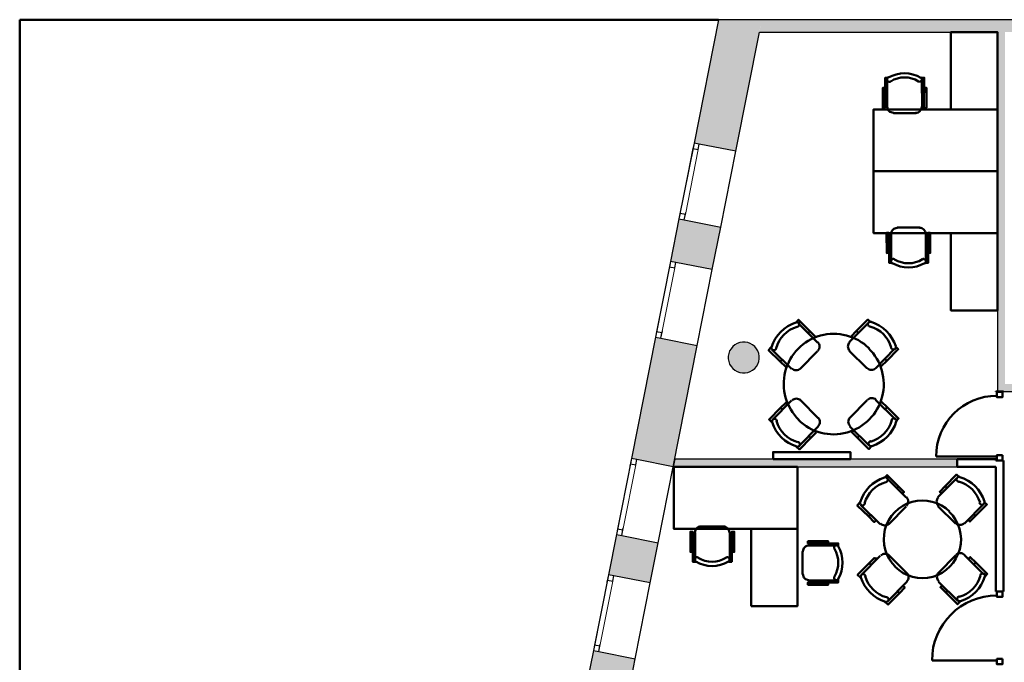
# Model space of a CAD drawing. Header units: metres. Extents: x -1 to 461, y -6 to 31.
# Tile 3 of 25: x 392 to 404, y 20 to 28. Entities that reach past the tile are written whole.
import ezdxf

# ---------------------------------------------------------------- set-up
doc = ezdxf.new("R2010")
doc.units = ezdxf.units.M
doc.linetypes.add('CONTINUA', pattern=[0])
doc.linetypes.add('PUNKT', pattern=[6.35, 0, -6.35])
for name, color, linetype, lineweight in [('3D P3 MURS', 7, 'CONTINUA', 25), ('3D P3 MURS NOUS', 7, 'CONTINUA', 25), ('3D P3 PILAR', 7, 'CONTINUA', 25), ('P3 ESCALES 2D', 7, 'CONTINUA', 25), ('P3 MOBLES', 7, 'CONTINUA', 25)]:
    doc.layers.add(name, color=color, linetype=linetype, lineweight=lineweight)

# ---------------------------------------------------------------- blocks, each defined once
blk = doc.blocks.new('_CLOSEDFILLED')
at = {"color": 0, "linetype": 'ByBlock', "lineweight": -2}
blk.add_solid([(-1, 0), (0, 0), (-1, 0)], dxfattribs=at)
blk = doc.blocks.new('OBJETO_COMPLEJO_11')
at = {"layer": 'P3 MOBLES', "color": 202, "linetype": 'CONTINUA', "lineweight": 50, "transparency": 33554687}
for p, q in [((402.01, 24.055), (401.76, 24.305)), ((401.913, 24.199), (401.892, 24.174)), ((402.671, 24.309), (402.421, 24.059)), ((402.514, 24.203), (402.539, 24.178)), ((401.981, 24.127), (401.964, 24.106)), ((401.422, 23.962), (401.676, 23.712)), ((401.786, 23.712), (402.01, 23.941)), ((402.421, 23.945), (402.649, 23.721)), ((402.764, 23.721), (403.009, 23.97)), ((401.528, 23.81), (401.553, 23.831)), ((402.908, 23.818), (402.882, 23.843)), ((402.831, 23.75), (402.814, 23.767)), ((402.019, 23.077), (401.79, 23.306)), ((402.654, 23.31), (402.429, 23.081)), ((403.018, 23.06), (402.764, 23.31)), ((401.676, 23.302), (401.43, 23.052)), ((401.532, 23.208), (401.557, 23.183)), ((401.608, 23.276), (401.625, 23.255)), ((402.912, 23.217), (402.886, 23.192)), ((401.769, 22.713), (402.019, 22.967)), ((402.429, 22.967), (402.679, 22.722)), ((401.925, 22.819), (401.9, 22.844)), ((402.459, 22.899), (402.476, 22.916)), ((402.527, 22.823), (402.548, 22.849))]:
    blk.add_line(p, q, dxfattribs=at)
for points in [[(401.731, 24.309), (401.765, 24.347), (401.913, 24.199), (401.985, 24.127), (401.959, 24.106)], [(402.7, 24.318), (402.662, 24.351), (402.514, 24.203), (402.446, 24.131), (402.472, 24.106)], [(402.704, 24.321), (402.7, 24.322), (402.695, 24.323), (402.691, 24.322), (402.687, 24.322), (402.683, 24.32), (402.679, 24.318), (402.676, 24.316), (402.673, 24.313), (402.67, 24.31), (402.667, 24.306), (402.666, 24.303), (402.664, 24.299), (402.664, 24.294), (402.663, 24.29), (402.664, 24.286), (402.665, 24.282), (402.666, 24.278), (402.668, 24.274), (402.671, 24.271), (402.674, 24.268), (402.677, 24.265), (402.681, 24.263), (402.684, 24.261), (402.689, 24.26)], [(401.75, 24.256), (401.754, 24.257), (401.758, 24.259), (401.761, 24.261), (401.764, 24.264), (401.767, 24.267), (401.77, 24.27), (401.772, 24.274), (401.773, 24.278), (401.774, 24.282), (401.774, 24.286), (401.774, 24.291), (401.773, 24.295), (401.772, 24.299), (401.77, 24.302), (401.768, 24.306), (401.765, 24.309), (401.762, 24.312), (401.758, 24.314), (401.754, 24.316), (401.75, 24.317), (401.746, 24.318), (401.742, 24.318), (401.738, 24.318), (401.734, 24.317)], [(401.413, 23.992), (401.379, 23.953), (401.528, 23.81), (401.6, 23.738), (401.625, 23.763)], [(401.416, 23.995), (401.415, 23.991), (401.415, 23.986), (401.415, 23.982), (401.416, 23.978), (401.417, 23.974), (401.419, 23.97), (401.421, 23.967), (401.424, 23.963), (401.427, 23.961), (401.431, 23.958), (401.435, 23.957), (401.439, 23.955), (401.443, 23.955), (401.447, 23.954), (401.451, 23.955), (401.456, 23.956), (401.46, 23.957), (401.463, 23.959), (401.467, 23.962), (401.47, 23.965), (401.472, 23.968), (401.475, 23.972), (401.476, 23.975), (401.477, 23.98)], [(402.014, 23.948), (402.024, 23.96), (402.031, 23.974), (402.036, 23.989), (402.037, 24.004), (402.035, 24.019), (402.031, 24.033), (402.024, 24.047), (402.014, 24.059)], [(402.428, 24.058), (402.418, 24.046), (402.411, 24.032), (402.407, 24.018), (402.405, 24.003), (402.407, 23.988), (402.411, 23.973), (402.418, 23.96), (402.429, 23.947)], [(403.018, 24), (403.056, 23.966), (402.908, 23.818), (402.836, 23.746), (402.81, 23.771)], [(402.961, 23.988), (402.962, 23.983), (402.964, 23.98), (402.966, 23.976), (402.968, 23.973), (402.972, 23.97), (402.975, 23.968), (402.979, 23.966), (402.983, 23.964), (402.987, 23.963), (402.991, 23.963), (402.995, 23.963), (403, 23.964), (403.004, 23.965), (403.007, 23.967), (403.011, 23.969), (403.014, 23.972), (403.017, 23.976), (403.019, 23.979), (403.021, 23.983), (403.022, 23.987), (403.023, 23.991), (403.023, 23.995), (403.023, 23.999), (403.022, 24.004)], [(401.679, 23.719), (401.692, 23.709), (401.705, 23.702), (401.72, 23.697), (401.735, 23.696), (401.75, 23.698), (401.764, 23.702), (401.778, 23.709), (401.79, 23.719)], [(402.653, 23.723), (402.665, 23.713), (402.679, 23.706), (402.693, 23.702), (402.708, 23.7), (402.723, 23.702), (402.738, 23.706), (402.751, 23.714), (402.764, 23.724)], [(401.793, 23.305), (401.781, 23.315), (401.767, 23.322), (401.753, 23.327), (401.738, 23.328), (401.723, 23.326), (401.709, 23.322), (401.695, 23.315), (401.683, 23.305)], [(402.767, 23.314), (402.755, 23.324), (402.741, 23.331), (402.727, 23.335), (402.712, 23.336), (402.697, 23.335), (402.682, 23.33), (402.669, 23.323), (402.656, 23.313)], [(401.422, 23.022), (401.384, 23.056), (401.532, 23.208), (401.604, 23.276), (401.629, 23.255)], [(403.026, 23.031), (403.06, 23.069), (402.912, 23.217), (402.84, 23.285), (402.814, 23.259)], [(401.486, 23.041), (401.485, 23.045), (401.483, 23.049), (401.481, 23.052), (401.478, 23.055), (401.475, 23.058), (401.471, 23.061), (401.468, 23.063), (401.464, 23.064), (401.459, 23.065), (401.455, 23.065), (401.451, 23.065), (401.447, 23.064), (401.443, 23.063), (401.439, 23.061), (401.436, 23.059), (401.432, 23.056), (401.429, 23.053), (401.427, 23.049), (401.425, 23.045), (401.424, 23.041), (401.423, 23.037), (401.423, 23.033), (401.423, 23.029), (401.424, 23.025)], [(402.019, 22.97), (402.029, 22.983), (402.036, 22.996), (402.04, 23.011), (402.041, 23.026), (402.04, 23.041), (402.035, 23.055), (402.028, 23.069), (402.018, 23.081)], [(402.432, 23.084), (402.422, 23.072), (402.415, 23.058), (402.411, 23.044), (402.409, 23.029), (402.411, 23.014), (402.415, 22.999), (402.423, 22.986), (402.433, 22.974)], [(403.031, 23.033), (403.031, 23.038), (403.032, 23.042), (403.031, 23.046), (403.031, 23.05), (403.029, 23.054), (403.027, 23.058), (403.025, 23.062), (403.022, 23.065), (403.019, 23.068), (403.015, 23.07), (403.012, 23.072), (403.008, 23.073), (403.003, 23.074), (402.999, 23.074), (402.995, 23.073), (402.991, 23.072), (402.987, 23.071), (402.983, 23.069), (402.98, 23.066), (402.977, 23.064), (402.974, 23.06), (402.972, 23.057), (402.97, 23.053), (402.969, 23.049)], [(401.739, 22.705), (401.777, 22.671), (401.925, 22.819), (401.993, 22.891), (401.968, 22.916)], [(402.709, 22.713), (402.675, 22.675), (402.527, 22.823), (402.455, 22.895), (402.48, 22.921)], [(401.743, 22.707), (401.747, 22.706), (401.751, 22.706), (401.755, 22.706), (401.759, 22.707), (401.763, 22.708), (401.767, 22.71), (401.771, 22.712), (401.774, 22.715), (401.777, 22.718), (401.779, 22.722), (401.781, 22.726), (401.782, 22.73), (401.783, 22.734), (401.783, 22.738), (401.783, 22.742), (401.782, 22.746), (401.78, 22.75), (401.778, 22.754), (401.776, 22.758), (401.773, 22.761), (401.769, 22.763), (401.766, 22.765), (401.762, 22.767), (401.758, 22.768)], [(402.697, 22.777), (402.693, 22.776), (402.689, 22.774), (402.685, 22.772), (402.682, 22.769), (402.679, 22.766), (402.677, 22.762), (402.675, 22.759), (402.673, 22.755), (402.672, 22.75), (402.672, 22.746), (402.672, 22.742), (402.673, 22.738), (402.674, 22.734), (402.676, 22.73), (402.678, 22.726), (402.681, 22.723), (402.685, 22.72), (402.688, 22.718), (402.692, 22.716), (402.696, 22.715), (402.7, 22.714), (402.704, 22.714), (402.708, 22.714), (402.713, 22.715)]]:
    blk.add_lwpolyline(points, dxfattribs=at)
for centre, radius, start, end in [((401.874, 23.859), 0.476, 107.2654, 163.5102), ((401.857, 23.876), 0.396, 105.9892, 164.7898), ((402.585, 23.88), 0.396, 15.9897, 74.7896), ((402.568, 23.863), 0.476, 17.2647, 73.5101), ((402.222, 23.518), 0.648, 45.3114, 225.822), ((402.22, 23.514), 0.648, 225.3114, 45.8221), ((401.878, 23.165), 0.476, 197.2654, 253.5103), ((401.861, 23.148), 0.396, 195.9892, 254.7895), ((402.589, 23.152), 0.396, 285.9891, 344.7893), ((402.573, 23.169), 0.476, 287.2653, 343.51)]:
    blk.add_arc(centre, radius, start, end, dxfattribs=at)
blk = doc.blocks.new('OBJETO_COMPLEJO_13')
at = {"layer": 'P3 MOBLES', "color": 202, "linetype": 'CONTINUA', "lineweight": 50, "transparency": 33554687}
for p, q in [((403.157, 22.048), (402.907, 22.298)), ((403.817, 22.302), (403.567, 22.052)), ((403.059, 22.192), (403.038, 22.167)), ((403.66, 22.196), (403.686, 22.171)), ((403.127, 22.12), (403.11, 22.099)), ((402.568, 21.955), (402.822, 21.705)), ((402.932, 21.705), (403.157, 21.934)), ((403.567, 21.938), (403.796, 21.714)), ((403.91, 21.714), (404.156, 21.964)), ((402.674, 21.803), (402.7, 21.824)), ((404.054, 21.811), (404.029, 21.837)), ((403.978, 21.743), (403.961, 21.76)), ((402.822, 21.295), (402.577, 21.045)), ((402.755, 21.269), (402.771, 21.248)), ((403.165, 21.07), (402.937, 21.299)), ((403.8, 21.303), (403.576, 21.075)), ((404.164, 21.053), (403.91, 21.303)), ((402.678, 21.202), (402.704, 21.176)), ((404.058, 21.21), (404.033, 21.185)), ((402.915, 20.706), (403.165, 20.96)), ((403.576, 20.96), (403.826, 20.715)), ((403.605, 20.893), (403.622, 20.909)), ((403.072, 20.812), (403.047, 20.838)), ((403.673, 20.816), (403.694, 20.842))]:
    blk.add_line(p, q, dxfattribs=at)
for points in [[(402.877, 22.302), (402.911, 22.34), (403.059, 22.192), (403.131, 22.12), (403.106, 22.099)], [(402.896, 22.249), (402.9, 22.25), (402.904, 22.252), (402.908, 22.254), (402.911, 22.257), (402.914, 22.26), (402.916, 22.263), (402.918, 22.267), (402.92, 22.271), (402.921, 22.275), (402.921, 22.28), (402.921, 22.284), (402.92, 22.288), (402.919, 22.292), (402.917, 22.296), (402.914, 22.299), (402.912, 22.302), (402.908, 22.305), (402.905, 22.308), (402.901, 22.309), (402.897, 22.311), (402.893, 22.311), (402.889, 22.312), (402.884, 22.311), (402.88, 22.31)], [(403.847, 22.311), (403.809, 22.345), (403.66, 22.196), (403.593, 22.124), (403.618, 22.099)], [(403.85, 22.315), (403.846, 22.316), (403.842, 22.316), (403.838, 22.316), (403.834, 22.315), (403.83, 22.313), (403.826, 22.312), (403.822, 22.309), (403.819, 22.306), (403.816, 22.303), (403.814, 22.299), (403.812, 22.296), (403.811, 22.292), (403.81, 22.288), (403.81, 22.283), (403.81, 22.279), (403.811, 22.275), (403.813, 22.271), (403.815, 22.267), (403.817, 22.264), (403.82, 22.261), (403.824, 22.258), (403.827, 22.256), (403.831, 22.254), (403.835, 22.253)], [(403.161, 21.941), (403.171, 21.954), (403.178, 21.967), (403.182, 21.982), (403.183, 21.997), (403.182, 22.012), (403.178, 22.026), (403.17, 22.04), (403.16, 22.052)], [(403.574, 22.051), (403.564, 22.039), (403.557, 22.025), (403.553, 22.011), (403.552, 21.996), (403.553, 21.981), (403.558, 21.966), (403.565, 21.953), (403.575, 21.94)], [(402.56, 21.985), (402.526, 21.947), (402.674, 21.803), (402.746, 21.731), (402.771, 21.756)], [(402.562, 21.988), (402.561, 21.984), (402.561, 21.979), (402.561, 21.975), (402.562, 21.971), (402.564, 21.967), (402.565, 21.963), (402.568, 21.96), (402.571, 21.957), (402.574, 21.954), (402.578, 21.951), (402.581, 21.95), (402.585, 21.948), (402.589, 21.948), (402.594, 21.948), (402.598, 21.948), (402.602, 21.949), (402.606, 21.95), (402.61, 21.952), (402.613, 21.955), (402.616, 21.958), (402.619, 21.961), (402.621, 21.965), (402.623, 21.969), (402.624, 21.973)], [(404.164, 21.993), (404.202, 21.959), (404.054, 21.811), (403.982, 21.739), (403.957, 21.765)], [(404.107, 21.981), (404.108, 21.977), (404.11, 21.973), (404.112, 21.969), (404.115, 21.966), (404.118, 21.963), (404.122, 21.961), (404.125, 21.959), (404.129, 21.957), (404.134, 21.956), (404.138, 21.956), (404.142, 21.956), (404.146, 21.957), (404.15, 21.958), (404.154, 21.96), (404.157, 21.963), (404.161, 21.965), (404.163, 21.969), (404.166, 21.972), (404.168, 21.976), (404.169, 21.98), (404.17, 21.984), (404.17, 21.988), (404.169, 21.993), (404.169, 21.997)], [(402.826, 21.712), (402.838, 21.702), (402.852, 21.695), (402.866, 21.691), (402.881, 21.689), (402.896, 21.691), (402.911, 21.695), (402.924, 21.702), (402.937, 21.713)], [(403.799, 21.716), (403.812, 21.706), (403.825, 21.699), (403.84, 21.695), (403.855, 21.694), (403.87, 21.695), (403.884, 21.699), (403.898, 21.707), (403.91, 21.717)], [(402.568, 21.015), (402.53, 21.049), (402.678, 21.202), (402.75, 21.269), (402.776, 21.248)], [(402.94, 21.298), (402.928, 21.308), (402.914, 21.315), (402.899, 21.32), (402.885, 21.321), (402.87, 21.319), (402.855, 21.315), (402.842, 21.308), (402.829, 21.298)], [(403.914, 21.307), (403.901, 21.317), (403.888, 21.324), (403.873, 21.328), (403.858, 21.329), (403.843, 21.328), (403.829, 21.324), (403.815, 21.316), (403.803, 21.306)], [(404.173, 21.024), (404.207, 21.062), (404.058, 21.21), (403.986, 21.278), (403.961, 21.252)], [(402.632, 21.034), (402.631, 21.038), (402.629, 21.042), (402.627, 21.045), (402.624, 21.049), (402.621, 21.051), (402.618, 21.054), (402.614, 21.056), (402.61, 21.057), (402.606, 21.058), (402.602, 21.059), (402.598, 21.058), (402.593, 21.057), (402.589, 21.056), (402.586, 21.054), (402.582, 21.052), (402.579, 21.049), (402.576, 21.046), (402.574, 21.042), (402.572, 21.038), (402.571, 21.034), (402.57, 21.03), (402.57, 21.026), (402.57, 21.022), (402.571, 21.018)], [(403.165, 20.963), (403.175, 20.976), (403.182, 20.989), (403.186, 21.004), (403.188, 21.019), (403.186, 21.034), (403.182, 21.048), (403.175, 21.062), (403.164, 21.074)], [(403.579, 21.078), (403.569, 21.065), (403.562, 21.052), (403.557, 21.037), (403.556, 21.022), (403.558, 21.007), (403.562, 20.993), (403.569, 20.979), (403.579, 20.967)], [(404.177, 21.027), (404.178, 21.031), (404.178, 21.035), (404.178, 21.039), (404.177, 21.043), (404.176, 21.047), (404.174, 21.051), (404.172, 21.055), (404.169, 21.058), (404.166, 21.061), (404.162, 21.063), (404.158, 21.065), (404.154, 21.066), (404.15, 21.067), (404.146, 21.067), (404.142, 21.067), (404.137, 21.066), (404.133, 21.064), (404.13, 21.062), (404.126, 21.06), (404.123, 21.057), (404.121, 21.053), (404.118, 21.05), (404.117, 21.046), (404.116, 21.042)], [(402.886, 20.698), (402.924, 20.664), (403.072, 20.812), (403.14, 20.884), (403.114, 20.909)], [(403.855, 20.706), (403.821, 20.668), (403.673, 20.816), (403.601, 20.888), (403.627, 20.914)], [(402.889, 20.7), (402.893, 20.699), (402.898, 20.699), (402.902, 20.699), (402.906, 20.7), (402.91, 20.701), (402.914, 20.703), (402.917, 20.705), (402.92, 20.708), (402.923, 20.711), (402.925, 20.715), (402.927, 20.719), (402.929, 20.723), (402.929, 20.727), (402.929, 20.731), (402.929, 20.735), (402.928, 20.74), (402.927, 20.744), (402.925, 20.747), (402.922, 20.751), (402.919, 20.754), (402.916, 20.756), (402.912, 20.759), (402.908, 20.76), (402.904, 20.761)], [(403.843, 20.77), (403.839, 20.769), (403.835, 20.767), (403.832, 20.765), (403.828, 20.762), (403.826, 20.759), (403.823, 20.755), (403.821, 20.752), (403.82, 20.748), (403.819, 20.743), (403.818, 20.739), (403.819, 20.735), (403.82, 20.731), (403.821, 20.727), (403.823, 20.723), (403.825, 20.72), (403.828, 20.716), (403.831, 20.714), (403.835, 20.711), (403.839, 20.709), (403.843, 20.708), (403.847, 20.707), (403.851, 20.707), (403.855, 20.708), (403.859, 20.708)]]:
    blk.add_lwpolyline(points, dxfattribs=at)
for centre, radius, start, end in [((403.02, 21.852), 0.476, 107.2654, 163.5102), ((403.715, 21.857), 0.476, 17.2647, 73.5101), ((403.003, 21.869), 0.396, 105.9892, 164.7898), ((403.732, 21.874), 0.396, 15.9897, 74.7896), ((403.368, 21.511), 0.5, 45.3114, 225.822), ((403.367, 21.507), 0.5, 225.3114, 45.8221), ((403.025, 21.158), 0.476, 197.2654, 253.5103), ((403.008, 21.141), 0.396, 195.9892, 254.7895), ((403.736, 21.145), 0.396, 285.9891, 344.7893), ((403.719, 21.162), 0.476, 287.2653, 343.51)]:
    blk.add_arc(centre, radius, start, end, dxfattribs=at)

msp = doc.modelspace()

# ---------------------------------------------------------------- hatches: boundary and pattern name
at = {"layer": '3D P3 MURS', "linetype": 'CONTINUA', "lineweight": 18, "true_color": 0xa0a0a0, "transparency": 33554687}
for points in [[(400.414, 26.633), (400.953, 26.526), (401.29, 28.228), (400.73, 28.228)], [(426.846, 28.228), (401.29, 28.228), (401.259, 28.068), (426.813, 28.068)], [(404.437, 23.519), (404.437, 28.068), (404.337, 28.068), (404.337, 23.422), (404.341, 23.422), (404.341, 23.519)], [(400.11, 25.103), (400.65, 24.996), (400.759, 25.545), (400.219, 25.652)], [(399.605, 22.552), (400.145, 22.445), (400.456, 24.015), (399.916, 24.122)], [(404.341, 23.419), (406.177, 23.419), (406.177, 23.519), (404.341, 23.519)], [(399.847, 20.944), (399.95, 21.465), (399.411, 21.571), (399.308, 21.051)], [(399.006, 19.53), (399.546, 19.423), (399.653, 19.963), (399.113, 20.07)]]:
    msp.add_hatch(color=253, dxfattribs=at).paths.add_polyline_path(points)
at = {"layer": '3D P3 MURS NOUS', "linetype": 'CONTINUA', "lineweight": 18, "true_color": 0x006e00, "transparency": 33554687}
msp.add_hatch(color=96, dxfattribs=at).paths.add_polyline_path([(400.145, 22.445), (403.817, 22.445), (403.817, 22.545), (400.165, 22.545)])
at = {"layer": '3D P3 PILAR', "linetype": 'CONTINUA', "lineweight": 18, "transparency": 33554687}
msp.add_hatch(color=9, dxfattribs=at).paths.add_polyline_path([(401.074, 24.059), (401.04, 24.059), (401.005, 24.053), (400.972, 24.041), (400.942, 24.024), (400.915, 24.001), (400.893, 23.974), (400.875, 23.944), (400.863, 23.911), (400.857, 23.877), (400.857, 23.842), (400.863, 23.808), (400.875, 23.775), (400.893, 23.744), (400.915, 23.718), (400.942, 23.695), (400.972, 23.678), (401.005, 23.666), (401.04, 23.66), (401.074, 23.66), (401.109, 23.666), (401.142, 23.678), (401.172, 23.695), (401.199, 23.718), (401.221, 23.744), (401.239, 23.775), (401.251, 23.808), (401.257, 23.842), (401.257, 23.877), (401.251, 23.911), (401.239, 23.944), (401.221, 23.974), (401.199, 24.001), (401.172, 24.024), (401.142, 24.041), (401.109, 24.053)])

# ---------------------------------------------------------------- linework, layer by layer
at = {"layer": '3D P3 MURS', "color": 7, "linetype": 'CONTINUA', "lineweight": 25, "transparency": 33554687}
for p, q in [((400.73, 28.228), (400.414, 26.633)), ((401.29, 28.228), (400.73, 28.228)), ((426.846, 28.228), (401.29, 28.228)), ((400.953, 26.526), (401.259, 28.068)), ((401.259, 28.068), (404.337, 28.068)), ((404.337, 28.068), (404.337, 23.422)), ((400.414, 26.633), (400.219, 25.652)), ((400.482, 26.619), (400.414, 26.633)), ((400.953, 26.526), (400.482, 26.619)), ((400.759, 25.545), (400.953, 26.526)), ((400.219, 25.652), (400.11, 25.103)), ((400.219, 25.652), (400.288, 25.638)), ((400.288, 25.638), (400.759, 25.545)), ((400.65, 24.996), (400.759, 25.545)), ((400.11, 25.103), (399.916, 24.122)), ((400.179, 25.089), (400.11, 25.103)), ((400.65, 24.996), (400.179, 25.089)), ((400.456, 24.015), (400.65, 24.996)), ((399.916, 24.122), (399.605, 22.552)), ((399.916, 24.122), (399.985, 24.108)), ((399.985, 24.108), (400.456, 24.015)), ((400.145, 22.445), (400.456, 24.015)), ((404.337, 23.422), (404.341, 23.422)), ((404.341, 23.422), (404.341, 23.419)), ((404.341, 23.419), (406.177, 23.419)), ((399.605, 22.552), (399.411, 21.571)), ((399.674, 22.539), (399.605, 22.552)), ((400.145, 22.445), (399.674, 22.539)), ((399.95, 21.465), (400.145, 22.445)), ((399.411, 21.571), (399.308, 21.051)), ((399.411, 21.571), (399.48, 21.558)), ((399.48, 21.558), (399.95, 21.465)), ((399.847, 20.944), (399.95, 21.465)), ((399.308, 21.051), (399.113, 20.07)), ((399.376, 21.037), (399.308, 21.051)), ((399.847, 20.944), (399.376, 21.037)), ((399.653, 19.963), (399.847, 20.944)), ((399.113, 20.07), (399.006, 19.53)), ((399.113, 20.07), (399.182, 20.056)), ((399.182, 20.056), (399.653, 19.963)), ((399.546, 19.423), (399.653, 19.963))]:
    msp.add_line(p, q, dxfattribs=at)
at = {"layer": '3D P3 MURS', "color": 7, "linetype": 'PUNKT', "lineweight": 25, "transparency": 33554687}
for p, q in [((400.414, 26.633), (400.219, 25.652)), ((400.288, 25.638), (400.482, 26.619)), ((400.482, 26.619), (400.414, 26.633)), ((400.219, 25.652), (400.288, 25.638)), ((400.11, 25.103), (399.916, 24.122)), ((399.985, 24.108), (400.179, 25.089)), ((400.179, 25.089), (400.11, 25.103)), ((399.916, 24.122), (399.985, 24.108)), ((399.605, 22.552), (399.411, 21.571)), ((399.674, 22.539), (399.605, 22.552)), ((399.48, 21.558), (399.674, 22.539)), ((399.411, 21.571), (399.48, 21.558)), ((399.308, 21.051), (399.113, 20.07)), ((399.182, 20.056), (399.376, 21.037)), ((399.376, 21.037), (399.308, 21.051)), ((399.113, 20.07), (399.182, 20.056))]:
    msp.add_line(p, q, dxfattribs=at)
at = {"layer": '3D P3 MURS', "color": 7, "linetype": 'CONTINUA', "lineweight": 25, "transparency": 33554687}
for points in [[(400.414, 26.633), (400.4, 26.564), (400.469, 26.551), (400.482, 26.619), (400.414, 26.633)], [(400.233, 25.721), (400.219, 25.652), (400.288, 25.638), (400.302, 25.707), (400.233, 25.721)], [(400.11, 25.103), (400.097, 25.034), (400.166, 25.02), (400.179, 25.089), (400.11, 25.103)], [(399.93, 24.19), (399.916, 24.122), (399.985, 24.108), (399.998, 24.177), (399.93, 24.19)], [(399.605, 22.552), (399.592, 22.484), (399.66, 22.47), (399.674, 22.539), (399.605, 22.552)], [(399.424, 21.64), (399.411, 21.571), (399.48, 21.558), (399.493, 21.626), (399.424, 21.64)], [(399.308, 21.051), (399.294, 20.982), (399.363, 20.968), (399.376, 21.037), (399.308, 21.051)], [(399.127, 20.138), (399.113, 20.07), (399.182, 20.056), (399.196, 20.125), (399.127, 20.138)]]:
    msp.add_lwpolyline(points, close=True, dxfattribs=at)
at = {"layer": '3D P3 MURS', "color": 40, "linetype": 'CONTINUA', "lineweight": 18, "transparency": 33554687}
for points in [[(400.4, 26.564), (400.233, 25.721), (400.302, 25.707), (400.469, 26.551), (400.4, 26.564)], [(400.097, 25.034), (399.93, 24.19), (399.998, 24.177), (400.166, 25.02), (400.097, 25.034)], [(399.592, 22.484), (399.424, 21.64), (399.493, 21.626), (399.66, 22.47), (399.592, 22.484)], [(399.294, 20.982), (399.127, 20.138), (399.196, 20.125), (399.363, 20.968), (399.294, 20.982)]]:
    msp.add_lwpolyline(points, close=True, dxfattribs=at)
at = {"layer": '3D P3 MURS NOUS', "color": 4, "linetype": 'CONTINUA', "lineweight": 50, "transparency": 33554687}
for p, q in [((404.317, 23.422), (404.317, 23.416)), ((404.417, 23.422), (404.317, 23.422)), ((404.417, 23.416), (404.317, 23.416)), ((404.417, 23.416), (404.417, 23.422)), ((404.332, 22.578), (403.544, 22.578)), ((404.317, 22.545), (403.817, 22.545)), ((403.817, 22.545), (403.817, 22.445)), ((404.317, 22.528), (404.317, 22.545)), ((403.817, 22.445), (404.317, 22.445)), ((404.317, 22.528), (404.417, 22.528)), ((404.317, 22.445), (404.317, 20.833)), ((404.417, 20.833), (404.417, 22.528)), ((404.417, 20.833), (404.317, 20.833)), ((404.332, 19.943), (403.492, 19.943))]:
    msp.add_line(p, q, dxfattribs=at)
at = {"layer": '3D P3 MURS NOUS', "color": 7, "linetype": 'CONTINUA', "lineweight": 25, "transparency": 33554687}
for p, q in [((400.165, 22.545), (400.145, 22.445)), ((403.817, 22.545), (400.165, 22.545)), ((403.817, 22.445), (403.817, 22.545)), ((400.145, 22.445), (403.817, 22.445))]:
    msp.add_line(p, q, dxfattribs=at)
at = {"layer": '3D P3 MURS NOUS', "color": 4, "linetype": 'CONTINUA', "lineweight": 50, "transparency": 33554687}
for points in [[(404.402, 23.416), (404.402, 23.346), (404.332, 23.346), (404.332, 23.416), (404.402, 23.416)], [(404.402, 22.598), (404.402, 22.528), (404.332, 22.528), (404.332, 22.598), (404.402, 22.598)], [(404.402, 20.833), (404.402, 20.763), (404.332, 20.763), (404.332, 20.833), (404.402, 20.833)], [(404.402, 19.963), (404.402, 19.893), (404.332, 19.893), (404.332, 19.963), (404.402, 19.963)]]:
    msp.add_lwpolyline(points, close=True, dxfattribs=at)
for centre, radius in [((404.332, 22.578), 0.788), ((404.332, 19.943), 0.84)]:
    msp.add_arc(centre, radius, 90, 180, dxfattribs=at)
at = {"layer": '3D P3 PILAR', "color": 7, "linetype": 'CONTINUA', "lineweight": 25, "transparency": 33554687}
for p, q in [((400.875, 23.944), (400.863, 23.911)), ((400.893, 23.974), (400.875, 23.944)), ((400.915, 24.001), (400.893, 23.974)), ((400.942, 24.024), (400.915, 24.001)), ((400.972, 24.041), (400.942, 24.024)), ((401.005, 24.053), (400.972, 24.041)), ((401.04, 24.059), (401.005, 24.053)), ((401.074, 24.059), (401.04, 24.059)), ((401.109, 24.053), (401.074, 24.059)), ((401.142, 24.041), (401.109, 24.053)), ((401.172, 24.024), (401.142, 24.041)), ((401.199, 24.001), (401.172, 24.024)), ((401.221, 23.974), (401.199, 24.001)), ((401.239, 23.944), (401.221, 23.974)), ((401.251, 23.911), (401.239, 23.944)), ((400.863, 23.911), (400.857, 23.877)), ((400.857, 23.877), (400.857, 23.842)), ((400.857, 23.842), (400.863, 23.808)), ((401.257, 23.877), (401.251, 23.911)), ((401.251, 23.808), (401.257, 23.842)), ((401.257, 23.842), (401.257, 23.877)), ((400.863, 23.808), (400.875, 23.775)), ((400.875, 23.775), (400.893, 23.744)), ((400.893, 23.744), (400.915, 23.718)), ((400.915, 23.718), (400.942, 23.695)), ((400.942, 23.695), (400.972, 23.678)), ((401.142, 23.678), (401.172, 23.695)), ((401.172, 23.695), (401.199, 23.718)), ((401.199, 23.718), (401.221, 23.744)), ((401.221, 23.744), (401.239, 23.775)), ((401.239, 23.775), (401.251, 23.808)), ((400.972, 23.678), (401.005, 23.666)), ((401.005, 23.666), (401.04, 23.66)), ((401.04, 23.66), (401.074, 23.66)), ((401.074, 23.66), (401.109, 23.666)), ((401.109, 23.666), (401.142, 23.678))]:
    msp.add_line(p, q, dxfattribs=at)
at = {"layer": 'P3 ESCALES 2D', "color": 202, "lineweight": 50, "transparency": 33554687}
for p, q in [((391.693, 28.228), (391.693, 12.929)), ((400.73, 28.228), (391.693, 28.228))]:
    msp.add_line(p, q, dxfattribs=at)
at = {"layer": 'P3 MOBLES', "color": 202, "linetype": 'CONTINUA', "lineweight": 50, "transparency": 33554687}
for p, q in [((402.913, 27.102), (402.914, 27.454)), ((403.361, 27.453), (403.365, 27.099)), ((402.887, 27.218), (402.913, 27.218)), ((403.391, 27.219), (403.361, 27.221)), ((403.285, 27.019), (402.992, 27.018)), ((403.335, 25.541), (403.042, 25.542)), ((402.937, 25.341), (402.963, 25.342)), ((402.963, 25.458), (402.964, 25.105)), ((403.441, 25.341), (403.411, 25.34)), ((403.412, 25.107), (403.414, 25.461)), ((400.796, 21.675), (400.508, 21.675)), ((400.427, 21.595), (400.427, 21.243)), ((400.876, 21.243), (400.876, 21.595)), ((400.398, 21.476), (400.427, 21.476)), ((400.901, 21.476), (400.876, 21.476)), ((402.255, 21.429), (401.899, 21.429)), ((402.018, 21.455), (402.018, 21.429)), ((401.819, 21.349), (401.819, 21.057)), ((401.899, 20.976), (402.255, 20.976)), ((402.018, 20.951), (402.018, 20.976))]:
    msp.add_line(p, q, dxfattribs=at)
for points in [[(403.737, 27.068), (404.337, 27.068), (404.337, 28.068), (403.737, 28.068), (403.737, 27.068)], [(404.337, 26.268), (402.737, 26.268), (402.737, 27.068), (404.337, 27.068), (404.337, 26.268)], [(404.337, 26.268), (402.737, 26.268), (402.737, 25.468), (404.337, 25.468), (404.337, 26.268)], [(403.737, 25.468), (404.337, 25.468), (404.337, 24.468), (403.737, 24.468), (403.737, 25.468)], [(401.436, 22.545), (402.436, 22.545), (402.436, 22.636), (401.436, 22.636), (401.436, 22.545)], [(401.752, 21.645), (400.152, 21.645), (400.152, 22.445), (401.752, 22.445), (401.752, 21.645)], [(401.151, 20.646), (401.752, 20.646), (401.752, 21.645), (401.151, 21.645), (401.151, 20.646)]]:
    msp.add_lwpolyline(points, close=True, dxfattribs=at)
for points in [[(402.885, 27.348), (402.856, 27.349), (402.854, 27.087), (402.885, 27.09), (402.888, 27.477), (402.927, 27.478)], [(402.959, 27.43), (402.953, 27.427), (402.947, 27.425), (402.941, 27.425), (402.935, 27.426), (402.929, 27.427), (402.924, 27.43), (402.919, 27.434), (402.915, 27.439), (402.912, 27.445), (402.911, 27.451), (402.91, 27.457), (402.911, 27.463), (402.912, 27.469), (402.915, 27.474), (402.919, 27.479), (402.924, 27.483)], [(403.347, 27.484), (403.352, 27.48), (403.356, 27.475), (403.359, 27.47), (403.361, 27.464), (403.361, 27.458), (403.361, 27.452), (403.359, 27.446), (403.356, 27.44), (403.352, 27.435), (403.347, 27.431), (403.342, 27.429), (403.336, 27.427), (403.33, 27.426), (403.324, 27.427), (403.318, 27.428), (403.312, 27.431)], [(403.389, 27.349), (403.419, 27.348), (403.419, 27.089), (403.388, 27.086), (403.392, 27.478), (403.349, 27.477)], [(402.992, 27.025), (402.976, 27.026), (402.962, 27.031), (402.948, 27.038), (402.937, 27.047), (402.927, 27.059), (402.92, 27.072), (402.915, 27.087), (402.914, 27.103)], [(403.359, 27.101), (403.357, 27.085), (403.353, 27.07), (403.345, 27.057), (403.336, 27.046), (403.324, 27.036), (403.311, 27.029), (403.296, 27.024), (403.28, 27.023)], [(402.936, 25.212), (402.906, 25.211), (402.904, 25.473), (402.935, 25.47), (402.938, 25.083), (402.977, 25.082)], [(403.042, 25.535), (403.026, 25.534), (403.011, 25.529), (402.998, 25.522), (402.987, 25.512), (402.977, 25.501), (402.97, 25.487), (402.965, 25.473), (402.964, 25.457)], [(403.409, 25.459), (403.407, 25.475), (403.402, 25.49), (403.395, 25.503), (403.386, 25.515), (403.374, 25.524), (403.361, 25.531), (403.346, 25.536), (403.33, 25.538)], [(403.44, 25.211), (403.47, 25.213), (403.469, 25.471), (403.438, 25.474), (403.442, 25.083), (403.399, 25.083)], [(403.009, 25.13), (403.003, 25.133), (402.997, 25.134), (402.991, 25.135), (402.985, 25.134), (402.98, 25.132), (402.974, 25.129), (402.969, 25.125), (402.965, 25.12), (402.963, 25.115), (402.961, 25.109), (402.96, 25.103), (402.961, 25.097), (402.963, 25.091), (402.966, 25.086), (402.969, 25.081), (402.974, 25.077)], [(403.398, 25.076), (403.402, 25.08), (403.406, 25.085), (403.409, 25.09), (403.411, 25.096), (403.412, 25.102), (403.411, 25.108), (403.409, 25.114), (403.406, 25.12), (403.402, 25.125), (403.398, 25.129), (403.392, 25.132), (403.386, 25.134), (403.38, 25.134), (403.374, 25.134), (403.368, 25.132), (403.363, 25.129)], [(400.426, 21.597), (400.428, 21.613), (400.432, 21.628), (400.439, 21.641), (400.449, 21.653), (400.461, 21.662), (400.474, 21.669), (400.489, 21.674), (400.504, 21.675)], [(400.792, 21.675), (400.808, 21.674), (400.823, 21.669), (400.836, 21.662), (400.848, 21.653), (400.857, 21.641), (400.864, 21.628), (400.869, 21.613), (400.871, 21.597)], [(400.398, 21.345), (400.368, 21.345), (400.368, 21.607), (400.398, 21.607), (400.398, 21.218), (400.44, 21.218)], [(400.901, 21.345), (400.935, 21.345), (400.935, 21.607), (400.901, 21.607), (400.901, 21.218), (400.863, 21.218)], [(401.823, 21.351), (401.824, 21.367), (401.829, 21.381), (401.836, 21.395), (401.846, 21.406), (401.857, 21.416), (401.871, 21.423), (401.885, 21.428), (401.901, 21.429)], [(402.149, 21.455), (402.149, 21.484), (401.886, 21.484), (401.886, 21.455), (402.28, 21.455), (402.28, 21.416)], [(402.23, 21.384), (402.227, 21.39), (402.225, 21.396), (402.225, 21.402), (402.226, 21.408), (402.228, 21.414), (402.23, 21.419), (402.234, 21.424), (402.239, 21.428), (402.245, 21.431), (402.251, 21.433), (402.257, 21.433), (402.263, 21.433), (402.269, 21.431), (402.274, 21.428), (402.279, 21.424), (402.283, 21.419)], [(400.436, 21.219), (400.431, 21.223), (400.427, 21.228), (400.424, 21.234), (400.422, 21.239), (400.422, 21.245), (400.422, 21.252), (400.424, 21.258), (400.427, 21.263), (400.431, 21.268), (400.436, 21.272), (400.441, 21.275), (400.447, 21.277), (400.453, 21.278), (400.459, 21.277), (400.465, 21.275), (400.471, 21.272)], [(400.826, 21.272), (400.832, 21.275), (400.838, 21.277), (400.844, 21.278), (400.85, 21.277), (400.855, 21.275), (400.861, 21.272), (400.866, 21.268), (400.87, 21.263), (400.873, 21.258), (400.874, 21.252), (400.875, 21.245), (400.874, 21.239), (400.872, 21.234), (400.87, 21.228), (400.866, 21.223), (400.861, 21.219)], [(401.901, 20.98), (401.885, 20.982), (401.871, 20.987), (401.857, 20.994), (401.846, 21.003), (401.836, 21.015), (401.829, 21.028), (401.824, 21.043), (401.823, 21.059)], [(402.283, 20.994), (402.279, 20.99), (402.274, 20.986), (402.269, 20.983), (402.263, 20.981), (402.257, 20.98), (402.251, 20.981), (402.245, 20.983), (402.239, 20.986), (402.234, 20.99), (402.23, 20.994), (402.228, 21), (402.226, 21.006), (402.225, 21.012), (402.225, 21.018), (402.227, 21.024), (402.23, 21.029)], [(402.149, 20.951), (402.149, 20.921), (401.886, 20.921), (401.886, 20.951), (402.28, 20.951), (402.28, 20.993)]]:
    msp.add_lwpolyline(points, dxfattribs=at)
for centre, radius, start, end in [((403.137, 27.119), 0.417, 59.5494, 120.4215), ((403.137, 27.141), 0.341, 58.2298, 121.7369), ((403.187, 25.419), 0.341, 238.3364, 301.8435), ((403.187, 25.441), 0.417, 239.6518, 300.5239), ((401.918, 21.207), 0.417, 329.5552, 30.4259), ((400.648, 21.559), 0.34, 238.2349, 301.7419), ((401.94, 21.207), 0.34, 328.2354, 31.7418), ((400.648, 21.58), 0.417, 239.5545, 300.4264)]:
    msp.add_arc(centre, radius, start, end, dxfattribs=at)

# ---------------------------------------------------------------- block references
at = {"layer": '3D P3 PILAR', "color": 7, "linetype": 'CONTINUA', "lineweight": 25, "transparency": 33554687, "xscale": 0.0002666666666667, "yscale": 0.0002666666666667, "zscale": 0.0002666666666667}
msp.add_blockref('_CLOSEDFILLED', (401.057, 23.859), dxfattribs=at)
at = {"layer": 'P3 MOBLES', "color": 202, "linetype": 'CONTINUA', "lineweight": 50, "transparency": 33554687}
for name in ['OBJETO_COMPLEJO_11', 'OBJETO_COMPLEJO_13']:
    msp.add_blockref(name, (0, 0), dxfattribs=at)

doc.saveas('drawing.dxf')
